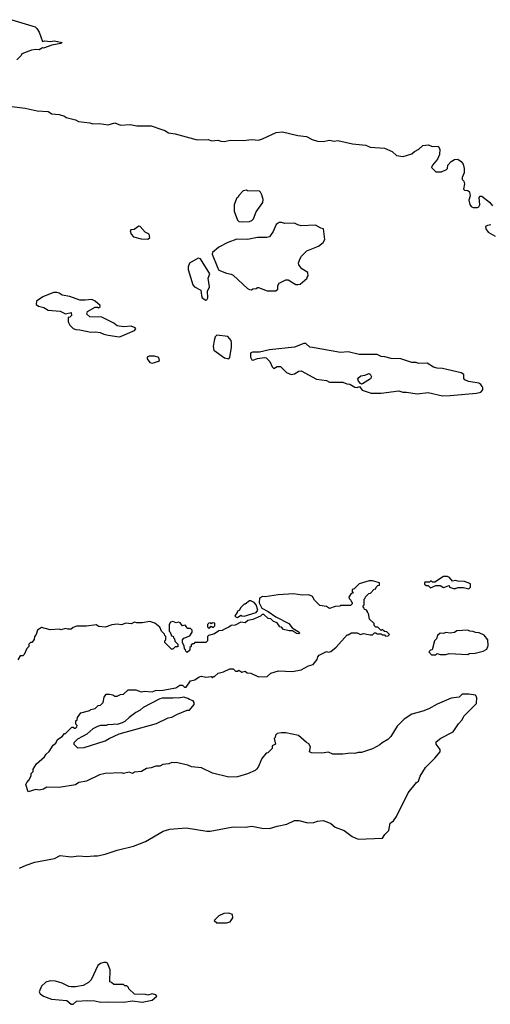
# Model space of a CAD drawing. Extents: x 2494118 to 2687960, y 757339 to 915227.
# Tile 82 of 256: x 2602726 to 2607021, y 784100 to 793082. Entities that reach past the tile are written whole.
import ezdxf

# ---------------------------------------------------------------- set-up
doc = ezdxf.new("R2010")
doc.units = 0

msp = doc.modelspace()

# ---------------------------------------------------------------- linework, layer by layer
at = {"layer": '0CON20XD'}
for points in [[(2602655, 793082.5), (2602866.1, 793016.1), (2602883, 793003), (2602905, 792967.5), (2602935, 792883.3), (2602955, 792890), (2603005, 792882.5), (2603041.7, 792888.3), (2603112.5, 792875), (2603102.5, 792865), (2603018.6, 792851.4), (2602945, 792822.5), (2602935, 792826.7), (2602905, 792808), (2602875, 792810.8), (2602835, 792804), (2602745, 792770), (2602740, 792755), (2602700, 792715)], [(2602655, 792290), (2602775.9, 792275.9), (2602885, 792250), (2602985, 792243.8), (2603020, 792225), (2603085, 792216.7), (2603135, 792202.5), (2603151.2, 792191.2), (2603235, 792167.5), (2603263.6, 792153.6), (2603365, 792141.2), (2603395, 792132), (2603455, 792136), (2603535, 792124), (2603595, 792142), (2603645, 792120), (2603733.9, 792126.1), (2603795, 792114.4), (2603925, 792113.1), (2604015, 792083.1), (2604051.9, 792071.9), (2604085, 792049.2), (2604145, 792040), (2604345, 791986), (2604445, 791990), (2604478.6, 791978.6), (2604535, 791982.9), (2604563.1, 791973.1), (2604595, 791971.5), (2604647, 791983), (2604765, 791981.4), (2604845, 791990.8), (2604905.5, 791984.5), (2604942.5, 791995), (2605065.6, 792054.4), (2605125, 792060), (2605265, 792027.5), (2605345, 792016.2), (2605395, 791989.5), (2605445, 791973.5), (2605495, 791970.5), (2605555, 791983.1), (2605595, 791975.7), (2605629.1, 791979.1), (2605765, 791949.4), (2605825, 791944.4), (2605885, 791937.8), (2605925, 791919.5), (2606055, 791911.5), (2606125, 791881.4), (2606165, 791843.3), (2606225.9, 791835.9), (2606305, 791857.5), (2606329.2, 791880.8), (2606369.5, 791900.5), (2606405, 791935.9), (2606455, 791940.7), (2606495, 791925.9), (2606545, 791927.4), (2606561.4, 791901.4), (2606558.7, 791851.3), (2606538.8, 791811.2), (2606492.9, 791755), (2606485.8, 791735), (2606525, 791693.9), (2606575, 791695.3), (2606621.5, 791715), (2606630.9, 791725), (2606635, 791756), (2606665, 791788), (2606695, 791806.7), (2606725, 791808.8), (2606755, 791788.8), (2606773.8, 791765), (2606783.9, 791723.9), (2606781.2, 791685), (2606763.6, 791643.6), (2606763.3, 791625), (2606778.3, 791608.3), (2606785.9, 791585.9), (2606777, 791537), (2606785, 791527.5), (2606815, 791523.3), (2606830.7, 791510.7), (2606838.8, 791475), (2606826.4, 791436.4), (2606833.5, 791396.5), (2606845, 791379.4), (2606865, 791368.1), (2606905, 791369.2), (2606916.2, 791375), (2606926.2, 791395), (2606918.3, 791461.7), (2606928.3, 791471.7), (2606945, 791472.5), (2607015, 791416.7), (2607041.2, 791385)], [(2604757, 791237), (2604825, 791242.5), (2604845, 791250), (2604860, 791265), (2604885, 791330), (2604946.7, 791415), (2604947, 791443), (2604936.7, 791485), (2604925, 791510), (2604915, 791517.5), (2604805, 791522.5), (2604795, 791527.5), (2604765, 791520), (2604725, 791480), (2604720, 791465), (2604705, 791450), (2604683.3, 791395), (2604683.8, 791335), (2604715, 791252.5), (2604725, 791242.5), (2604757, 791237)], [(2605065, 790610), (2605082.5, 790625), (2605083.6, 790656.4), (2605095, 790680), (2605155, 790710), (2605175, 790710), (2605245, 790667.5), (2605265, 790667.5), (2605285, 790670), (2605350, 790725), (2605350, 790735), (2605360, 790745), (2605357, 790777), (2605300.7, 790810.7), (2605272.5, 790845), (2605270, 790865), (2605286.7, 790905), (2605297.5, 790925), (2605347.5, 790975), (2605453.6, 791016.4), (2605495, 791050), (2605511.7, 791078.3), (2605500, 791175), (2605475, 791180), (2605425, 791207.5), (2605295, 791203.3), (2605265, 791210), (2605235, 791227.5), (2605145, 791223.3), (2605115, 791233.8), (2605095, 791233.3), (2605066.4, 791213.6), (2605040.7, 791149.3), (2605005, 791102.5), (2604983, 791097), (2604895, 791096.2), (2604805, 791078.8), (2604708.3, 791081.7), (2604625, 791050), (2604545, 791007.5), (2604485, 790960), (2604483.3, 790945), (2604533.3, 790815), (2604545, 790797.5), (2604615, 790770), (2604655, 790762.5), (2604675, 790750.8), (2604805, 790631.2), (2604825, 790620), (2604841.7, 790618.3), (2604855, 790627.5), (2604885, 790630), (2604895, 790640), (2604905, 790640), (2604985, 790610), (2605065, 790610)], [(2603895, 791080), (2603912.5, 791095), (2603907.5, 791125), (2603872.5, 791145), (2603827, 791197), (2603815, 791197.5), (2603771.7, 791168.3), (2603740, 791165), (2603733, 791157), (2603743.3, 791125), (2603765, 791101.2), (2603835, 791082), (2603895, 791080)], [(2607025, 791212.5), (2606995, 791206), (2606977.5, 791195), (2606981.2, 791175), (2607002, 791145), (2607065, 791108.8)], [(2604425, 790524.5), (2604435, 790528), (2604443.1, 790545), (2604441.2, 790605), (2604458.8, 790645), (2604447.5, 790725), (2604460, 790765), (2604375, 790900), (2604355, 790907.5), (2604275, 790862.5), (2604262.3, 790827.7), (2604264, 790805), (2604306.7, 790665), (2604322.5, 790645), (2604380, 790615), (2604384.2, 790565), (2604392.5, 790545), (2604425, 790524.5)], [(2603635, 790190), (2603645, 790193.3), (2603773.6, 790246.4), (2603787, 790263), (2603780.7, 790270.7), (2603745, 790285.8), (2603675, 790282), (2603615, 790290), (2603585, 790314), (2603475, 790368), (2603365, 790372.5), (2603340, 790395), (2603345, 790420), (2603415, 790460), (2603435, 790460), (2603445, 790452.5), (2603460, 790465), (2603460, 790475), (2603416.1, 790516.1), (2603385, 790531.2), (2603323, 790523), (2603273.9, 790523.9), (2603185, 790556.2), (2603115, 790570), (2603085, 790588.8), (2603065, 790592.5), (2603035, 790592.5), (2602936.4, 790553.6), (2602880, 790515), (2602877.5, 790485), (2602899.3, 790469.3), (2602945.9, 790455.9), (2602985, 790434), (2603095, 790422.5), (2603145, 790400), (2603195, 790410), (2603200, 790385), (2603185, 790370), (2603170, 790365), (2603170, 790325), (2603182.5, 790295), (2603214.2, 790264.2), (2603240, 790255), (2603275, 790254), (2603375, 790233.3), (2603420, 790235), (2603459.3, 790229.3), (2603493.6, 790213.6), (2603535, 790204), (2603635, 790190)], [(2604635, 789987.5), (2604645, 790000), (2604658.6, 790095), (2604660.6, 790135), (2604655.5, 790155), (2604625, 790191.1), (2604524.4, 790205.6), (2604510, 790190), (2604500, 790155), (2604491.7, 790101.7), (2604497.1, 790067.1), (2604595, 789998), (2604635, 789987.5)], [(2606585, 789651.4), (2606655, 789654.4), (2606895, 789674.4), (2606935, 789685.8), (2606954, 789705), (2606954, 789725), (2606947, 789737), (2606934.2, 789754.2), (2606915.7, 789765.7), (2606820.9, 789780.9), (2606788, 789798), (2606780.7, 789810.7), (2606780, 789845), (2606755, 789861.2), (2606585, 789900), (2606535, 789903.3), (2606503.9, 789913.9), (2606445, 789950), (2606365, 789946.2), (2606345, 789953.8), (2606305, 789956.2), (2606205, 789988.8), (2606115, 789992.5), (2606057.7, 790007.7), (2606025, 790008.8), (2605989.7, 790029.7), (2605825, 790028.8), (2605725, 790052), (2605655, 790046), (2605398.3, 790091.7), (2605375, 790096.2), (2605337.7, 790127.7), (2605318.3, 790128.3), (2605235, 790094), (2605005, 790070), (2604915, 790050), (2604851.7, 790048.3), (2604837, 790043), (2604833.3, 790035), (2604833.6, 790003.6), (2604845, 789980), (2604855, 789977.5), (2604897, 789993), (2604961.7, 790001.7), (2604976.4, 789996.4), (2605010, 789965), (2605030, 789915), (2605045, 789900), (2605075, 789920), (2605105, 789920), (2605160, 789865), (2605205, 789846.7), (2605235, 789853.3), (2605275, 789876.7), (2605295, 789880), (2605435, 789803.8), (2605525, 789790), (2605555, 789776.7), (2605675, 789776.7), (2605710.7, 789760.7), (2605737.7, 789757.7), (2605785, 789730), (2605805, 789728), (2605827.5, 789737.5), (2605851.7, 789701.7), (2605935, 789676.2), (2606024.1, 789675.9), (2606185, 789696.2), (2606224.1, 789684.1), (2606255, 789685.8), (2606355, 789670), (2606455, 789682), (2606585, 789651.4)], [(2603935, 789950), (2603955, 789953.8), (2603993.6, 789966.4), (2604002.5, 789975), (2603995, 790000), (2603955, 790013.8), (2603907, 790013), (2603890, 790005), (2603888.3, 789988.3), (2603912.5, 789955), (2603935, 789950)], [(2605845, 789757.5), (2605835, 789762.5), (2605817.5, 789785), (2605812.5, 789805), (2605820.7, 789819.3), (2605840, 789835), (2605875, 789838.8), (2605915, 789853.8), (2605925, 789850), (2605937.5, 789825), (2605927.5, 789805), (2605855, 789761.2), (2605845, 789757.5)], [(2606825, 787890), (2606840, 787905), (2606840, 787935), (2606835, 787940), (2606785, 787957.5), (2606725, 787960), (2606705, 787967.5), (2606675, 787960), (2606650, 787995), (2606631.7, 788001.7), (2606595, 788002.5), (2606515, 787950), (2606495, 787950), (2606485, 787960), (2606475, 787960), (2606465, 787950), (2606425, 787950), (2606420, 787945), (2606421.7, 787931.7), (2606435, 787920), (2606455, 787920), (2606475, 787900), (2606525, 787920), (2606565, 787920), (2606595, 787902.5), (2606645, 787920), (2606650, 787905), (2606685, 787892.5), (2606705, 787892.5), (2606725, 787902.5), (2606775, 787902.5), (2606825, 787890)], [(2602725, 785342.5), (2602785, 785370), (2602865, 785396.2), (2603045, 785431.2), (2603097, 785457), (2603195, 785445.8), (2603265, 785456), (2603335, 785450), (2603403.9, 785453.9), (2603435.8, 785454.2), (2603505, 785470), (2603615, 785508), (2603765, 785544), (2603874.2, 785585.8), (2604035, 785678.8), (2604095, 785696.7), (2604245, 785710), (2604435, 785678.8), (2604465, 785678.8), (2604675, 785720), (2604785, 785716.7), (2604845, 785726.7), (2604935, 785706.7), (2605006.1, 785703.9), (2605075, 785726.7), (2605165, 785742.5), (2605235, 785777.5), (2605275, 785776.7), (2605355, 785756.7), (2605411.7, 785758.3), (2605445, 785772.5), (2605495, 785777.5), (2605545, 785757.5), (2605565, 785750), (2605605, 785717.5), (2605686.1, 785686.1), (2605761.7, 785631.7), (2605815, 785607.5), (2606037.5, 785615), (2606059.2, 785650.8), (2606094.1, 785685), (2606108.3, 785751.7), (2606136.8, 785775), (2606163.6, 785815), (2606270.5, 786029.5), (2606347, 786123), (2606365, 786135.8), (2606379.8, 786180.2), (2606430.5, 786259.5), (2606515, 786345.3), (2606563.6, 786405), (2606563.6, 786425), (2606526.9, 786475), (2606526.8, 786495), (2606570.9, 786529.1), (2606683.5, 786585), (2606731.8, 786658.2), (2606764.8, 786695), (2606781, 786729), (2606896.2, 786845), (2606897.8, 786897.8), (2606885, 786920), (2606825, 786931.2), (2606765, 786930), (2606736.4, 786903.6), (2606665, 786892.5), (2606535, 786840), (2606460, 786795), (2606405, 786773.3), (2606303.9, 786746.1), (2606235, 786702.5), (2606170.7, 786639.3), (2606112.5, 786545), (2606085, 786517.5), (2606033.9, 786486.1), (2606013.6, 786466.4), (2605945, 786430), (2605845, 786397.5), (2605815, 786397.5), (2605785, 786387.5), (2605745, 786392.5), (2605675, 786383.3), (2605585, 786383.3), (2605545, 786400), (2605485, 786392.5), (2605390, 786395), (2605372.5, 786405), (2605381.7, 786448.3), (2605365, 786477.5), (2605345, 786487.5), (2605271.7, 786551.7), (2605155, 786577.5), (2605115, 786577.5), (2605075, 786570), (2605060, 786555), (2605057, 786533), (2605050, 786525), (2605060, 786475), (2605031.7, 786458.3), (2605030, 786435), (2604990, 786395), (2604975, 786390), (2604937, 786343), (2604902.5, 786265), (2604887.5, 786245), (2604875, 786232.5), (2604805, 786202.5), (2604715, 786176.7), (2604633.9, 786173.9), (2604485, 786210), (2604385, 786256.7), (2604295, 786267.5), (2604261.7, 786281.7), (2604155, 786307.5), (2604135, 786302.5), (2604115, 786307.5), (2604087, 786293), (2604033, 786287), (2604005, 786272.5), (2603968.3, 786271.7), (2603925, 786257.5), (2603885, 786252.5), (2603837, 786223), (2603775, 786217.5), (2603755, 786207.5), (2603725, 786216.7), (2603675, 786207.5), (2603655, 786212.5), (2603505, 786207.5), (2603455, 786192.5), (2603335, 786137.5), (2603265, 786122.5), (2603236.1, 786103.9), (2603085, 786077.5), (2602975, 786082.5), (2602945, 786062.5), (2602905, 786052.5), (2602875, 786060), (2602805, 786040), (2602782.5, 786105), (2602790, 786125), (2602810, 786145), (2602830, 786185), (2602830, 786205), (2602850, 786225), (2602850, 786245), (2602880, 786295), (2602953, 786357), (2602967, 786383), (2602995, 786407.5), (2603032.5, 786465), (2603056.4, 786483.6), (2603072.5, 786515), (2603115, 786542.5), (2603135, 786570), (2603145, 786570), (2603201.7, 786628.3), (2603215, 786630), (2603225, 786620), (2603235, 786620), (2603248.3, 786631.7), (2603250, 786645), (2603240, 786655), (2603240, 786685), (2603250, 786695), (2603253, 786717), (2603285, 786760), (2603365, 786780), (2603375, 786790), (2603415, 786800), (2603443, 786827), (2603465, 786830), (2603487, 786853), (2603498.3, 786901.7), (2603515, 786930), (2603545, 786930), (2603575, 786922.5), (2603595, 786910), (2603615, 786910), (2603645, 786927.5), (2603675, 786930), (2603715, 786970), (2603785, 786970), (2603835, 786952.5), (2603865, 786957.5), (2603935, 786952.5), (2603965, 786962.5), (2604033, 786967), (2604151.7, 786988.3), (2604188.3, 787011.7), (2604211.7, 787011.7), (2604230, 786995), (2604245, 786992.5), (2604285, 787050), (2604325, 787060), (2604365, 787087.5), (2604385, 787092.5), (2604425, 787083.3), (2604475, 787090), (2604485, 787080), (2604495, 787090), (2604505, 787090), (2604538.3, 787121.7), (2604587, 787133), (2604645, 787160), (2604675, 787160), (2604695, 787140), (2604715, 787140), (2604725, 787150), (2604755, 787130), (2604785, 787140), (2604803, 787123), (2604835, 787120), (2604905, 787087.5), (2604985, 787090), (2605018.3, 787121.7), (2605088.3, 787141.7), (2605215, 787137.5), (2605295, 787152.5), (2605363, 787187), (2605405, 787200), (2605440, 787245), (2605448.3, 787271.7), (2605460, 787285), (2605525, 787320), (2605545, 787312.5), (2605565, 787320), (2605613, 787357), (2605715, 787470), (2605725, 787470), (2605755, 787490), (2605805, 787490), (2605835, 787472.5), (2605865, 787482.5), (2605925, 787470), (2605945, 787470), (2605965, 787490), (2605975, 787490), (2605985, 787480), (2606025, 787480), (2606035, 787470), (2606055, 787470), (2606065, 787460), (2606088.3, 787461.7), (2606100, 787475), (2606078.3, 787498.3), (2606055, 787500), (2606035, 787520), (2606025, 787510), (2605995, 787540), (2605975, 787540), (2605960, 787555), (2605960, 787575), (2605920, 787615), (2605910, 787665), (2605900, 787675), (2605900, 787685), (2605888.3, 787698.3), (2605871.7, 787701.7), (2605870, 787715), (2605860, 787725), (2605860, 787735), (2605870, 787745), (2605870, 787795), (2605880, 787805), (2605881.7, 787818.3), (2605911.7, 787848.3), (2605928.3, 787851.7), (2605961.7, 787888.3), (2605975, 787890), (2605980, 787905), (2605995, 787920), (2606010, 787925), (2606010, 787945), (2605945, 787962.5), (2605915, 787963.3), (2605825, 787937.5), (2605778.3, 787891.7), (2605760, 787885), (2605760, 787865), (2605770, 787850), (2605751.7, 787848.3), (2605730, 787815), (2605731.7, 787801.7), (2605748.3, 787788.3), (2605750, 787775), (2605760, 787765), (2605760, 787755), (2605745, 787740), (2605655, 787740), (2605647, 787733), (2605605, 787730), (2605555, 787712.5), (2605525, 787730), (2605465, 787740), (2605417, 787787), (2605399.3, 787819.3), (2605365, 787836.7), (2605305, 787833.3), (2605225, 787843.8), (2605085, 787836.2), (2604965, 787817.5), (2604940.7, 787819.3), (2604913.6, 787806.4), (2604912.5, 787762.5), (2604936.7, 787715), (2604995, 787683.3), (2605062.5, 787635), (2605183.6, 787573.6), (2605213.6, 787533.6), (2605275.9, 787495.9), (2605280, 787485), (2605275, 787480), (2605252, 787482), (2605217, 787507), (2605185, 787507.5), (2605135, 787520), (2605115, 787540), (2605100, 787545), (2605075, 787580), (2605041.7, 787591.7), (2605016.7, 787616.7), (2604995, 787620), (2604955, 787657.5), (2604940, 787655), (2604925, 787640), (2604855, 787610), (2604808.3, 787601.7), (2604785, 787580), (2604743.6, 787586.4), (2604691.7, 787558.3), (2604655, 787557.5), (2604635, 787540), (2604600, 787525)], [(2604715, 787630), (2604745, 787650), (2604753, 787643), (2604775, 787642.5), (2604885.8, 787674.2), (2604900, 787695), (2604885.8, 787745.8), (2604865, 787766.7), (2604835, 787780), (2604825, 787780), (2604785, 787750), (2604775, 787750), (2604745, 787720), (2604728.3, 787691.7), (2604710, 787685), (2604710, 787675), (2604690, 787645), (2604701.7, 787631.7), (2604715, 787630)], [(2604600, 787525), (2604575, 787510), (2604543, 787507), (2604505, 787480), (2604450, 787465), (2604440, 787455), (2604440, 787415), (2604425, 787400), (2604325, 787400), (2604315, 787390), (2604305, 787390), (2604291.7, 787378.3), (2604290, 787365), (2604280, 787355), (2604278.3, 787331.7), (2604255, 787310), (2604241.7, 787321.7), (2604240, 787335), (2604230, 787345), (2604227, 787367), (2604210.7, 787400.7), (2604212.5, 787425), (2604225, 787440), (2604278.3, 787461.7), (2604300, 787495), (2604300, 787515), (2604285, 787530), (2604255, 787530), (2604250, 787545), (2604235, 787560), (2604211.7, 787551.7), (2604189.3, 787579.3), (2604175, 787587.5), (2604155, 787580), (2604125, 787592.5), (2604103.6, 787586.4), (2604090, 787565), (2604090, 787505), (2604100, 787495), (2604111.7, 787461.7), (2604128.3, 787458.3), (2604130, 787445), (2604140, 787435), (2604141.7, 787411.7), (2604170, 787385), (2604168.3, 787361.7), (2604145, 787360), (2604125, 787340), (2604111.7, 787341.7), (2604051.7, 787401.7), (2604050, 787415), (2604060, 787425), (2604060, 787455), (2604050, 787465), (2604048.3, 787478.3), (2604020, 787505), (2604005, 787540), (2603958.3, 787578.3), (2603915, 787592.5), (2603845, 787580), (2603795, 787580), (2603775, 787587.5), (2603745, 787570), (2603695, 787577.5), (2603655, 787562.5), (2603615, 787567.5), (2603568.3, 787561.7), (2603505, 787540), (2603448.3, 787548.3), (2603425, 787562.5), (2603335, 787550), (2603245, 787550), (2603213, 787537), (2603195, 787522.5), (2603165, 787522.5), (2603145, 787530), (2603105, 787517.5), (2603085, 787522.5), (2603005, 787517.5), (2602925, 787537.5), (2602890, 787515), (2602877, 787473), (2602860, 787455), (2602858.3, 787428.3), (2602838.3, 787401.7), (2602825, 787400), (2602810, 787385), (2602810, 787365), (2602790, 787345), (2602768.3, 787291.7), (2602755, 787280), (2602731.7, 787278.3), (2602708.3, 787241.7)], [(2604455, 787530), (2604475, 787550), (2604485, 787540), (2604495, 787540), (2604507, 787553), (2604508.3, 787578.3), (2604485, 787580), (2604475, 787570), (2604465, 787580), (2604451.7, 787578.3), (2604440, 787565), (2604440, 787545), (2604455, 787530)], [(2606525, 787290), (2606535, 787300), (2606565, 787292.5), (2606615, 787292.5), (2606645, 787300), (2606815, 787292.5), (2606828.3, 787301.7), (2606883, 787303), (2606955, 787322.5), (2606989.3, 787340.7), (2607002.5, 787375), (2607000, 787425), (2606965, 787467.5), (2606919.3, 787489.3), (2606885, 787492.5), (2606865, 787502.5), (2606833.6, 787503.6), (2606815, 787512.5), (2606717, 787507), (2606695, 787493.3), (2606655, 787487.5), (2606615, 787492.5), (2606595, 787482.5), (2606563, 787487), (2606540, 787465), (2606530, 787435), (2606513, 787417), (2606490, 787335), (2606475, 787330), (2606460, 787315), (2606485, 787290), (2606525, 787290)], [(2603255, 786440), (2603315, 786442.5), (2603505, 786502.5), (2603543.3, 786526.7), (2603635, 786567.5), (2603975, 786662.5), (2604080, 786715), (2604115, 786720), (2604165, 786747.5), (2604255, 786782.5), (2604275, 786782.5), (2604320, 786835), (2604320, 786855), (2604308.3, 786868.3), (2604275, 786880), (2604261.7, 786891.7), (2604225, 786902.5), (2604175, 786892.5), (2604135, 786897.5), (2604125, 786892.5), (2604025, 786892.5), (2604005, 786886.7), (2603853, 786807), (2603825, 786782.5), (2603785, 786762.5), (2603725, 786717.5), (2603685, 786680), (2603661.7, 786668.3), (2603615, 786652.5), (2603595, 786657.5), (2603565, 786650), (2603535, 786652.5), (2603516.4, 786643.6), (2603465, 786642.5), (2603435, 786633.3), (2603395, 786612.5), (2603340, 786565), (2603300, 786545), (2603255, 786520), (2603220, 786485), (2603220, 786475), (2603255, 786440)], [(2604525, 784842.5), (2604615, 784843.3), (2604646.4, 784853.6), (2604671.7, 784888.3), (2604668.3, 784918.3), (2604635, 784932.5), (2604590.7, 784929.3), (2604545, 784907.5), (2604502.5, 784865), (2604525, 784842.5)], [(2603195, 784100.5), (2603215, 784102.9), (2603245, 784128), (2603345, 784136), (2603412.6, 784132.6), (2603465, 784119.4), (2603535, 784124.5), (2603675, 784119.2), (2603755, 784131.2), (2603845, 784120.8), (2603935, 784138.9), (2603976.7, 784175), (2603968, 784188), (2603935, 784196), (2603895, 784182.5), (2603875, 784190), (2603773, 784193), (2603721.7, 784241.7), (2603720, 784255), (2603705, 784270), (2603685, 784270), (2603675, 784280), (2603585, 784280), (2603565, 784300), (2603550, 784305), (2603552.5, 784415), (2603527.5, 784475), (2603515, 784482.5), (2603495, 784483.3), (2603465, 784473.3), (2603440, 784455), (2603380, 784325), (2603355, 784300), (2603307, 784273), (2603235, 784260), (2603195, 784260), (2603175, 784263.3), (2603114.4, 784294.4), (2603051.7, 784311.7), (2603005, 784315.7), (2602965, 784302.9), (2602924, 784265), (2602903.8, 784215), (2602913.3, 784195), (2602944.6, 784174.6), (2603015, 784146.8), (2603155, 784135.5), (2603195, 784100.5)]]:
    msp.add_lwpolyline(points, dxfattribs=at)

doc.saveas('drawing.dxf')
